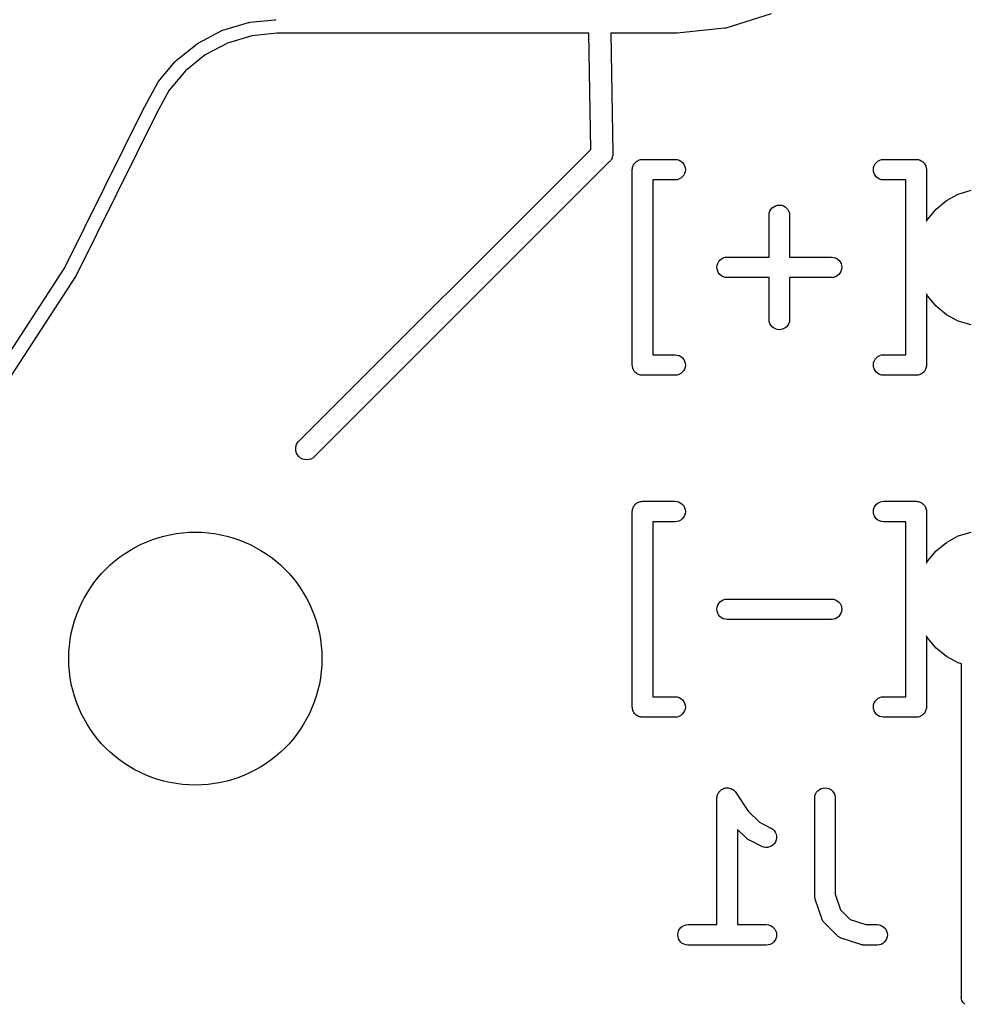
# Model space of a CAD drawing. Extents: x 4.93 to 6.76, y -5.59 to -2.93.
# Tile 11 of 29: x 6.12 to 6.39, y -4.76 to -4.48. Entities that reach past the tile are written whole.
import ezdxf

# ---------------------------------------------------------------- set-up
doc = ezdxf.new("R2010")
doc.units = 0
doc.header["$MEASUREMENT"] = 0
doc.layers.add('BLACK', color=7, linetype='CONTINUOUS')

msp = doc.modelspace()

# ---------------------------------------------------------------- linework, layer by layer
at = {"layer": 'BLACK', "linetype": 'CONTINUOUS'}
for p, q in [((6.33624, -4.47711), (6.32318, -4.48116)), ((6.17852, -4.48175), (6.18588, -4.47956)), ((6.18588, -4.47956), (6.18591, -4.47955)), ((6.18588, -4.47956), (6.18588, -4.47956)), ((6.18588, -4.47956), (6.18588, -4.47956)), ((6.18588, -4.47956), (6.18588, -4.47956)), ((6.18591, -4.47955), (6.18608, -4.47952)), ((6.18608, -4.47952), (6.18626, -4.47948)), ((6.18626, -4.47948), (6.19348, -4.47879)), ((6.19348, -4.47879), (6.19355, -4.47877)), ((6.19355, -4.47877), (6.19384, -4.47874)), ((6.3228, -4.48124), (6.3092, -4.48266)), ((6.32298, -4.4812), (6.3228, -4.48124)), ((6.32315, -4.48117), (6.32298, -4.4812)), ((6.32318, -4.48116), (6.32315, -4.48117)), ((6.32318, -4.48116), (6.32318, -4.48116)), ((6.17137, -4.48547), (6.17817, -4.48189)), ((6.17817, -4.48189), (6.17819, -4.48188)), ((6.17817, -4.48189), (6.17817, -4.48189)), ((6.17817, -4.48189), (6.17817, -4.48189)), ((6.17819, -4.48188), (6.17836, -4.48181)), ((6.17836, -4.48181), (6.17852, -4.48175)), ((6.18682, -4.48338), (6.17983, -4.48547)), ((6.19414, -4.48268), (6.18682, -4.48338)), ((6.19417, -4.48268), (6.19414, -4.48268)), ((6.28376, -4.48268), (6.19417, -4.48268)), ((6.28434, -4.51611), (6.28376, -4.48268)), ((6.3086, -4.48268), (6.29006, -4.48268)), ((6.29006, -4.48268), (6.29066, -4.51721)), ((6.309, -4.48268), (6.3086, -4.48268)), ((6.3086, -4.48268), (6.3086, -4.48268)), ((6.30909, -4.48267), (6.309, -4.48268)), ((6.30917, -4.48267), (6.30909, -4.48267)), ((6.3092, -4.48266), (6.30917, -4.48267)), ((6.16508, -4.49051), (6.17105, -4.48568)), ((6.17105, -4.48568), (6.17107, -4.48567)), ((6.17107, -4.48567), (6.17122, -4.48557)), ((6.17122, -4.48557), (6.17137, -4.48547)), ((6.17983, -4.48547), (6.17338, -4.48886)), ((6.17338, -4.48886), (6.1677, -4.49345)), ((6.15988, -4.49668), (6.1648, -4.49078)), ((6.1648, -4.49078), (6.16482, -4.49076)), ((6.1648, -4.49078), (6.1648, -4.49078)), ((6.1648, -4.49078), (6.1648, -4.49078)), ((6.16482, -4.49076), (6.16495, -4.49064)), ((6.16495, -4.49064), (6.16508, -4.49051)), ((6.1677, -4.49345), (6.16303, -4.49906)), ((6.15599, -4.50374), (6.15967, -4.497)), ((6.15967, -4.497), (6.15968, -4.49698)), ((6.15967, -4.497), (6.15967, -4.497)), ((6.15967, -4.497), (6.15967, -4.497)), ((6.15968, -4.49698), (6.15978, -4.49683)), ((6.15978, -4.49683), (6.15988, -4.49668)), ((6.16303, -4.49906), (6.15946, -4.50559)), ((6.13291, -4.55032), (6.15595, -4.50381)), ((6.15595, -4.50381), (6.15598, -4.50376)), ((6.15598, -4.50376), (6.15599, -4.50374)), ((6.15946, -4.50559), (6.13638, -4.55217)), ((6.20027, -4.60019), (6.28434, -4.51611)), ((6.29062, -4.51801), (6.29053, -4.51828)), ((6.29063, -4.51796), (6.29062, -4.51799)), ((6.29062, -4.51799), (6.29062, -4.51801)), ((6.29065, -4.51768), (6.29063, -4.51796)), ((6.29068, -4.5174), (6.29065, -4.51768)), ((6.29066, -4.51721), (6.29068, -4.5174)), ((6.28965, -4.51971), (6.20472, -4.60464)), ((6.28979, -4.51959), (6.28965, -4.51971)), ((6.28996, -4.51937), (6.28979, -4.51959)), ((6.29014, -4.51915), (6.28996, -4.51937)), ((6.29016, -4.51913), (6.29014, -4.51915)), ((6.29017, -4.51911), (6.29016, -4.51913)), ((6.2903, -4.51886), (6.29017, -4.51911)), ((6.29044, -4.51861), (6.2903, -4.51886)), ((6.29046, -4.51856), (6.29044, -4.51858)), ((6.29044, -4.51858), (6.29044, -4.51861)), ((6.29053, -4.51828), (6.29046, -4.51856)), ((6.29632, -4.52132), (6.29641, -4.52106)), ((6.29641, -4.52106), (6.29649, -4.52079)), ((6.29649, -4.52079), (6.2965, -4.52078)), ((6.2965, -4.52077), (6.29663, -4.52053)), ((6.2965, -4.52078), (6.2965, -4.52077)), ((6.29663, -4.52053), (6.29676, -4.52028)), ((6.29676, -4.52028), (6.29677, -4.52028)), ((6.29677, -4.52028), (6.29678, -4.52027)), ((6.29678, -4.52027), (6.29696, -4.52005)), ((6.29696, -4.52005), (6.29713, -4.51984)), ((6.29713, -4.51984), (6.29714, -4.51983)), ((6.29714, -4.51983), (6.29715, -4.51983)), ((6.29715, -4.51983), (6.29736, -4.51965)), ((6.29736, -4.51965), (6.29758, -4.51948)), ((6.29758, -4.51948), (6.29759, -4.51947)), ((6.29759, -4.51947), (6.2976, -4.51946)), ((6.2976, -4.51946), (6.29784, -4.51934)), ((6.29784, -4.51934), (6.29809, -4.5192)), ((6.29809, -4.5192), (6.2981, -4.5192)), ((6.2981, -4.5192), (6.29811, -4.5192)), ((6.29811, -4.5192), (6.29837, -4.51912)), ((6.29837, -4.51912), (6.29864, -4.51904)), ((6.29864, -4.51904), (6.29865, -4.51904)), ((6.29865, -4.51904), (6.29866, -4.51903)), ((6.29866, -4.51903), (6.29894, -4.51901)), ((6.29894, -4.51901), (6.29921, -4.51898)), ((6.29921, -4.51898), (6.30859, -4.51898)), ((6.30859, -4.51898), (6.30863, -4.51898)), ((6.30863, -4.51898), (6.3092, -4.51905)), ((6.3092, -4.51905), (6.30975, -4.51922)), ((6.30975, -4.51922), (6.31025, -4.5195)), ((6.31025, -4.5195), (6.3107, -4.51987)), ((6.3107, -4.51987), (6.31106, -4.52032)), ((6.31106, -4.52032), (6.31132, -4.52083)), ((6.31132, -4.52083), (6.31149, -4.52138)), ((6.36569, -4.52134), (6.36586, -4.52079)), ((6.36586, -4.52079), (6.36613, -4.52028)), ((6.36613, -4.52028), (6.3665, -4.51984)), ((6.3665, -4.51984), (6.36694, -4.51948)), ((6.36694, -4.51948), (6.36745, -4.5192)), ((6.36745, -4.5192), (6.36801, -4.51904)), ((6.36801, -4.51904), (6.36858, -4.51898)), ((6.36858, -4.51898), (6.37795, -4.51898)), ((6.37795, -4.51898), (6.37797, -4.51898)), ((6.37797, -4.51898), (6.37797, -4.51898)), ((6.37797, -4.51898), (6.37797, -4.51898)), ((6.37797, -4.51898), (6.37799, -4.51898)), ((6.37799, -4.51898), (6.37827, -4.51901)), ((6.37827, -4.51901), (6.37855, -4.51904)), ((6.37855, -4.51904), (6.37856, -4.51905)), ((6.37856, -4.51905), (6.37857, -4.51905)), ((6.37857, -4.51905), (6.37883, -4.51913)), ((6.37883, -4.51913), (6.3791, -4.51921)), ((6.3791, -4.51921), (6.37911, -4.51922)), ((6.37911, -4.51922), (6.37912, -4.51922)), ((6.37912, -4.51922), (6.37936, -4.51936)), ((6.37936, -4.51936), (6.3796, -4.51949)), ((6.3796, -4.51949), (6.37961, -4.51949)), ((6.37961, -4.51949), (6.37962, -4.5195)), ((6.37962, -4.5195), (6.37983, -4.51968)), ((6.37983, -4.51968), (6.38005, -4.51985)), ((6.38005, -4.51985), (6.38005, -4.51986)), ((6.38005, -4.51986), (6.38006, -4.51987)), ((6.38006, -4.51987), (6.38024, -4.52008)), ((6.38024, -4.52008), (6.38041, -4.5203)), ((6.38041, -4.5203), (6.38042, -4.52031)), ((6.38042, -4.52031), (6.38042, -4.52032)), ((6.38042, -4.52032), (6.38055, -4.52056)), ((6.38055, -4.52056), (6.38068, -4.52081)), ((6.38068, -4.52081), (6.38069, -4.52082)), ((6.38069, -4.52082), (6.38069, -4.52083)), ((6.38069, -4.52083), (6.38077, -4.5211)), ((6.38077, -4.5211), (6.38085, -4.52136)), ((6.29626, -4.52189), (6.29629, -4.52162)), ((6.29626, -4.52191), (6.29626, -4.52189)), ((6.29626, -4.52193), (6.29626, -4.52191)), ((6.29626, -4.52191), (6.29626, -4.52191)), ((6.29626, -4.52191), (6.29626, -4.52191)), ((6.29626, -4.57818), (6.29626, -4.52193)), ((6.29629, -4.52162), (6.29632, -4.52134)), ((6.29632, -4.52133), (6.29632, -4.52132)), ((6.29632, -4.52134), (6.29632, -4.52133)), ((6.31103, -4.52359), (6.31067, -4.52403)), ((6.31131, -4.52308), (6.31103, -4.52359)), ((6.31148, -4.52253), (6.31131, -4.52308)), ((6.31154, -4.52196), (6.31148, -4.52253)), ((6.31149, -4.52138), (6.31154, -4.52196)), ((6.36563, -4.52191), (6.36569, -4.52134)), ((6.36568, -4.52249), (6.36563, -4.52191)), ((6.36584, -4.52304), (6.36568, -4.52249)), ((6.36611, -4.52355), (6.36584, -4.52304)), ((6.36647, -4.524), (6.36611, -4.52355)), ((6.38085, -4.52136), (6.38085, -4.52137)), ((6.38085, -4.52137), (6.38085, -4.52138)), ((6.38085, -4.52138), (6.38088, -4.52166)), ((6.38088, -4.52166), (6.38091, -4.52193)), ((6.38091, -4.52193), (6.38091, -4.53679)), ((6.30859, -4.52489), (6.30217, -4.52489)), ((6.30217, -4.52489), (6.30217, -4.57522)), ((6.30916, -4.52483), (6.30859, -4.52489)), ((6.30971, -4.52466), (6.30916, -4.52483)), ((6.31022, -4.52439), (6.30971, -4.52466)), ((6.31067, -4.52403), (6.31022, -4.52439)), ((6.36691, -4.52437), (6.36647, -4.524)), ((6.36742, -4.52465), (6.36691, -4.52437)), ((6.36796, -4.52482), (6.36742, -4.52465)), ((6.36854, -4.52489), (6.36796, -4.52482)), ((6.36858, -4.52489), (6.36854, -4.52489)), ((6.375, -4.52489), (6.36858, -4.52489)), ((6.375, -4.57522), (6.375, -4.52489)), ((6.38665, -4.5308), (6.39007, -4.52897)), ((6.39007, -4.52897), (6.39378, -4.52784)), ((6.33697, -4.53259), (6.33748, -4.53232)), ((6.33748, -4.53232), (6.33803, -4.53216)), ((6.33803, -4.53216), (6.3386, -4.53211)), ((6.3386, -4.53211), (6.33918, -4.53217)), ((6.33918, -4.53217), (6.33973, -4.53234)), ((6.33973, -4.53234), (6.34023, -4.53261)), ((6.38365, -4.53326), (6.38665, -4.5308)), ((6.33563, -4.53502), (6.33569, -4.53444)), ((6.33563, -4.53506), (6.33563, -4.53502)), ((6.33563, -4.5471), (6.33563, -4.53506)), ((6.33569, -4.53444), (6.33587, -4.53389)), ((6.33587, -4.53389), (6.33615, -4.53339)), ((6.33615, -4.53339), (6.33652, -4.53295)), ((6.33652, -4.53295), (6.33697, -4.53259)), ((6.34023, -4.53261), (6.34068, -4.53298)), ((6.34068, -4.53298), (6.34104, -4.53342)), ((6.34104, -4.53342), (6.34131, -4.53393)), ((6.34131, -4.53393), (6.34148, -4.53448)), ((6.34148, -4.53448), (6.34154, -4.53506)), ((6.34154, -4.53506), (6.34154, -4.5471)), ((6.38119, -4.53625), (6.38365, -4.53326)), ((6.38091, -4.53679), (6.38119, -4.53625)), ((6.32069, -4.54946), (6.32086, -4.54891)), ((6.32086, -4.54891), (6.32114, -4.54841)), ((6.32114, -4.54841), (6.3215, -4.54796)), ((6.3215, -4.54796), (6.32195, -4.5476)), ((6.32195, -4.5476), (6.32246, -4.54733)), ((6.32246, -4.54733), (6.32301, -4.54716)), ((6.32301, -4.54716), (6.32358, -4.5471)), ((6.32358, -4.5471), (6.33563, -4.5471)), ((6.34154, -4.5471), (6.35358, -4.5471)), ((6.35358, -4.5471), (6.35362, -4.5471)), ((6.35362, -4.5471), (6.35419, -4.54717)), ((6.35419, -4.54717), (6.35474, -4.54734)), ((6.35474, -4.54734), (6.35525, -4.54762)), ((6.35525, -4.54762), (6.35569, -4.54799)), ((6.35569, -4.54799), (6.35605, -4.54844)), ((6.35605, -4.54844), (6.35632, -4.54895)), ((6.35632, -4.54895), (6.35648, -4.5495)), ((6.10466, -4.59372), (6.13291, -4.55032)), ((6.13638, -4.55217), (6.13629, -4.55234)), ((6.32063, -4.55004), (6.32069, -4.54946)), ((6.32068, -4.55061), (6.32063, -4.55004)), ((6.32085, -4.55116), (6.32068, -4.55061)), ((6.32111, -4.55167), (6.32085, -4.55116)), ((6.32147, -4.55212), (6.32111, -4.55167)), ((6.32192, -4.55249), (6.32147, -4.55212)), ((6.35566, -4.55215), (6.35521, -4.55252)), ((6.35603, -4.55171), (6.35566, -4.55215)), ((6.3563, -4.5512), (6.35603, -4.55171)), ((6.35647, -4.55065), (6.3563, -4.5512)), ((6.35653, -4.55008), (6.35647, -4.55065)), ((6.35648, -4.5495), (6.35653, -4.55008)), ((6.13627, -4.55237), (6.10789, -4.59597)), ((6.13628, -4.55236), (6.13627, -4.55237)), ((6.13629, -4.55234), (6.13628, -4.55236)), ((6.32242, -4.55277), (6.32192, -4.55249)), ((6.32297, -4.55294), (6.32242, -4.55277)), ((6.32354, -4.55301), (6.32297, -4.55294)), ((6.32358, -4.55301), (6.32354, -4.55301)), ((6.33563, -4.55301), (6.32358, -4.55301)), ((6.33563, -4.56505), (6.33563, -4.55301)), ((6.35358, -4.55301), (6.34154, -4.55301)), ((6.34154, -4.55301), (6.34154, -4.56505)), ((6.35415, -4.55295), (6.35358, -4.55301)), ((6.35471, -4.55279), (6.35415, -4.55295)), ((6.35521, -4.55252), (6.35471, -4.55279)), ((6.38119, -4.55823), (6.38091, -4.5577)), ((6.38091, -4.5577), (6.38091, -4.57818)), ((6.38365, -4.56123), (6.38119, -4.55823)), ((6.38665, -4.56369), (6.38365, -4.56123)), ((6.33569, -4.56563), (6.33563, -4.56505)), ((6.33585, -4.56618), (6.33569, -4.56563)), ((6.33612, -4.56669), (6.33585, -4.56618)), ((6.3413, -4.56622), (6.34102, -4.56672)), ((6.34147, -4.56567), (6.3413, -4.56622)), ((6.34154, -4.5651), (6.34147, -4.56567)), ((6.34154, -4.56505), (6.34154, -4.5651)), ((6.39007, -4.56552), (6.38665, -4.56369)), ((6.39378, -4.56664), (6.39007, -4.56552)), ((6.33649, -4.56713), (6.33612, -4.56669)), ((6.33693, -4.5675), (6.33649, -4.56713)), ((6.33744, -4.56778), (6.33693, -4.5675)), ((6.33799, -4.56795), (6.33744, -4.56778)), ((6.33856, -4.56801), (6.33799, -4.56795)), ((6.33914, -4.56795), (6.33856, -4.56801)), ((6.33969, -4.56779), (6.33914, -4.56795)), ((6.3402, -4.56753), (6.33969, -4.56779)), ((6.34065, -4.56716), (6.3402, -4.56753)), ((6.34102, -4.56672), (6.34065, -4.56716)), ((6.30217, -4.57522), (6.30859, -4.57522)), ((6.30859, -4.57522), (6.30863, -4.57523)), ((6.30863, -4.57523), (6.3092, -4.57529)), ((6.3092, -4.57529), (6.30975, -4.57546)), ((6.30975, -4.57546), (6.31025, -4.57574)), ((6.31025, -4.57574), (6.3107, -4.57611)), ((6.3107, -4.57611), (6.31106, -4.57656)), ((6.31106, -4.57656), (6.31132, -4.57707)), ((6.31132, -4.57707), (6.31149, -4.57762)), ((6.31149, -4.57762), (6.31154, -4.5782)), ((6.36563, -4.57816), (6.36569, -4.57758)), ((6.36569, -4.57758), (6.36586, -4.57703)), ((6.36586, -4.57703), (6.36613, -4.57653)), ((6.36613, -4.57653), (6.3665, -4.57608)), ((6.3665, -4.57608), (6.36694, -4.57572)), ((6.36694, -4.57572), (6.36745, -4.57545)), ((6.36745, -4.57545), (6.36801, -4.57528)), ((6.36801, -4.57528), (6.36858, -4.57522)), ((6.36858, -4.57522), (6.375, -4.57522)), ((6.29629, -4.57845), (6.29626, -4.57818)), ((6.29631, -4.57873), (6.29629, -4.57845)), ((6.29632, -4.57874), (6.29631, -4.57873)), ((6.29632, -4.57875), (6.29632, -4.57874)), ((6.2964, -4.57902), (6.29632, -4.57875)), ((6.29647, -4.57928), (6.2964, -4.57902)), ((6.29648, -4.57929), (6.29647, -4.57928)), ((6.29648, -4.5793), (6.29648, -4.57929)), ((6.29661, -4.57955), (6.29648, -4.5793)), ((6.29674, -4.57979), (6.29661, -4.57955)), ((6.29675, -4.5798), (6.29674, -4.57979)), ((6.29675, -4.57981), (6.29675, -4.5798)), ((6.29693, -4.58003), (6.29675, -4.57981)), ((6.2971, -4.58024), (6.29693, -4.58003)), ((6.29711, -4.58025), (6.2971, -4.58024)), ((6.29712, -4.58026), (6.29711, -4.58025)), ((6.29733, -4.58043), (6.29712, -4.58026)), ((6.29754, -4.58061), (6.29733, -4.58043)), ((6.29755, -4.58062), (6.29754, -4.58061)), ((6.29756, -4.58063), (6.29755, -4.58062)), ((6.2978, -4.58076), (6.29756, -4.58063)), ((6.31067, -4.58027), (6.31022, -4.58064)), ((6.31103, -4.57983), (6.31067, -4.58027)), ((6.31131, -4.57932), (6.31103, -4.57983)), ((6.31148, -4.57877), (6.31131, -4.57932)), ((6.31154, -4.5782), (6.31148, -4.57877)), ((6.36568, -4.57873), (6.36563, -4.57816)), ((6.36584, -4.57928), (6.36568, -4.57873)), ((6.36611, -4.57979), (6.36584, -4.57928)), ((6.36647, -4.58024), (6.36611, -4.57979)), ((6.36691, -4.58061), (6.36647, -4.58024)), ((6.36742, -4.58089), (6.36691, -4.58061)), ((6.3798, -4.58046), (6.37959, -4.58064)), ((6.38002, -4.58029), (6.3798, -4.58046)), ((6.38003, -4.58028), (6.38002, -4.58029)), ((6.38021, -4.58006), (6.38003, -4.58027)), ((6.38003, -4.58027), (6.38003, -4.58028)), ((6.38039, -4.57985), (6.38021, -4.58006)), ((6.3804, -4.57983), (6.38039, -4.57984)), ((6.38039, -4.57984), (6.38039, -4.57985)), ((6.38053, -4.57959), (6.3804, -4.57983)), ((6.38067, -4.57934), (6.38053, -4.57959)), ((6.38076, -4.57906), (6.38067, -4.57932)), ((6.38067, -4.57932), (6.38067, -4.57933)), ((6.38067, -4.57933), (6.38067, -4.57934)), ((6.38084, -4.57879), (6.38076, -4.57906)), ((6.38085, -4.57877), (6.38084, -4.57878)), ((6.38084, -4.57878), (6.38084, -4.57879)), ((6.38087, -4.57849), (6.38085, -4.57877)), ((6.38091, -4.57822), (6.38087, -4.57849)), ((6.38091, -4.57818), (6.38091, -4.5782)), ((6.38091, -4.5782), (6.38091, -4.5782)), ((6.38091, -4.5782), (6.38091, -4.5782)), ((6.38091, -4.5782), (6.38091, -4.57822)), ((6.29805, -4.58089), (6.2978, -4.58076)), ((6.29806, -4.58089), (6.29805, -4.58089)), ((6.29807, -4.5809), (6.29806, -4.58089)), ((6.29834, -4.58098), (6.29807, -4.5809)), ((6.2986, -4.58107), (6.29834, -4.58098)), ((6.29861, -4.58107), (6.2986, -4.58107)), ((6.29862, -4.58107), (6.29861, -4.58107)), ((6.29889, -4.5811), (6.29862, -4.58107)), ((6.29917, -4.58113), (6.29889, -4.5811)), ((6.29919, -4.58113), (6.29917, -4.58113)), ((6.29921, -4.58113), (6.29919, -4.58113)), ((6.29919, -4.58113), (6.29919, -4.58113)), ((6.29919, -4.58113), (6.29919, -4.58113)), ((6.30859, -4.58113), (6.29921, -4.58113)), ((6.30916, -4.58107), (6.30859, -4.58113)), ((6.30971, -4.58091), (6.30916, -4.58107)), ((6.31022, -4.58064), (6.30971, -4.58091)), ((6.36796, -4.58107), (6.36742, -4.58089)), ((6.36854, -4.58113), (6.36796, -4.58107)), ((6.36858, -4.58113), (6.36854, -4.58113)), ((6.37795, -4.58113), (6.36858, -4.58113)), ((6.37823, -4.5811), (6.37795, -4.58113)), ((6.37851, -4.58108), (6.37823, -4.5811)), ((6.37852, -4.58108), (6.37851, -4.58108)), ((6.37853, -4.58107), (6.37852, -4.58108)), ((6.37879, -4.58099), (6.37853, -4.58107)), ((6.37906, -4.58092), (6.37879, -4.58099)), ((6.37907, -4.58091), (6.37906, -4.58092)), ((6.37908, -4.58091), (6.37907, -4.58091)), ((6.37932, -4.58078), (6.37908, -4.58091)), ((6.37957, -4.58065), (6.37932, -4.58078)), ((6.37958, -4.58064), (6.37957, -4.58065)), ((6.37959, -4.58064), (6.37958, -4.58064)), ((6.19997, -4.60055), (6.20027, -4.60019)), ((6.19944, -4.6023), (6.1995, -4.60169)), ((6.1995, -4.60292), (6.19944, -4.6023)), ((6.1995, -4.60169), (6.19968, -4.60109)), ((6.19968, -4.60352), (6.1995, -4.60292)), ((6.19968, -4.60109), (6.19997, -4.60055)), ((6.19997, -4.60406), (6.19968, -4.60352)), ((6.20037, -4.60454), (6.19997, -4.60406)), ((6.20085, -4.60494), (6.20037, -4.60454)), ((6.20139, -4.60523), (6.20085, -4.60494)), ((6.20199, -4.60541), (6.20139, -4.60523)), ((6.2026, -4.60547), (6.20199, -4.60541)), ((6.20322, -4.60541), (6.2026, -4.60547)), ((6.20381, -4.60523), (6.20322, -4.60541)), ((6.20436, -4.60494), (6.20381, -4.60523)), ((6.20472, -4.60464), (6.20436, -4.60494)), ((6.29837, -4.61754), (6.29864, -4.61746)), ((6.29864, -4.61746), (6.29865, -4.61746)), ((6.29865, -4.61746), (6.29866, -4.61746)), ((6.29866, -4.61746), (6.29894, -4.61743)), ((6.29894, -4.61743), (6.29921, -4.61741)), ((6.29921, -4.61741), (6.30859, -4.61741)), ((6.30859, -4.61741), (6.30863, -4.61741)), ((6.30863, -4.61741), (6.3092, -4.61747)), ((6.3092, -4.61747), (6.30975, -4.61765)), ((6.36745, -4.61763), (6.36801, -4.61746)), ((6.36801, -4.61746), (6.36858, -4.61741)), ((6.36858, -4.61741), (6.37795, -4.61741)), ((6.37795, -4.61741), (6.37797, -4.61741)), ((6.37797, -4.61741), (6.37797, -4.61741)), ((6.37797, -4.61741), (6.37797, -4.61741)), ((6.37797, -4.61741), (6.37799, -4.61741)), ((6.37799, -4.61741), (6.37827, -4.61744)), ((6.37827, -4.61744), (6.37855, -4.61747)), ((6.37855, -4.61747), (6.37856, -4.61747)), ((6.37856, -4.61747), (6.37857, -4.61747)), ((6.37857, -4.61747), (6.37883, -4.61756)), ((6.29626, -4.62032), (6.29629, -4.62004)), ((6.29629, -4.62004), (6.29632, -4.61977)), ((6.29632, -4.61975), (6.29641, -4.61948)), ((6.29632, -4.61976), (6.29632, -4.61975)), ((6.29632, -4.61977), (6.29632, -4.61976)), ((6.29641, -4.61948), (6.29649, -4.61922)), ((6.29649, -4.61922), (6.2965, -4.61921)), ((6.2965, -4.6192), (6.29663, -4.61895)), ((6.2965, -4.61921), (6.2965, -4.6192)), ((6.29663, -4.61895), (6.29676, -4.61871)), ((6.29676, -4.61871), (6.29677, -4.6187)), ((6.29677, -4.6187), (6.29678, -4.61869)), ((6.29678, -4.61869), (6.29696, -4.61848)), ((6.29696, -4.61848), (6.29713, -4.61826)), ((6.29713, -4.61826), (6.29714, -4.61826)), ((6.29714, -4.61826), (6.29715, -4.61825)), ((6.29715, -4.61825), (6.29736, -4.61808)), ((6.29736, -4.61808), (6.29758, -4.6179)), ((6.29758, -4.6179), (6.29759, -4.6179)), ((6.29759, -4.6179), (6.2976, -4.61789)), ((6.2976, -4.61789), (6.29784, -4.61776)), ((6.29784, -4.61776), (6.29809, -4.61763)), ((6.29809, -4.61763), (6.2981, -4.61763)), ((6.2981, -4.61763), (6.29811, -4.61762)), ((6.29811, -4.61762), (6.29837, -4.61754)), ((6.30975, -4.61765), (6.31025, -4.61792)), ((6.31025, -4.61792), (6.3107, -4.61829)), ((6.3107, -4.61829), (6.31106, -4.61874)), ((6.31106, -4.61874), (6.31132, -4.61925)), ((6.31132, -4.61925), (6.31149, -4.61981)), ((6.31149, -4.61981), (6.31154, -4.62038)), ((6.36563, -4.62034), (6.36569, -4.61977)), ((6.36569, -4.61977), (6.36586, -4.61922)), ((6.36586, -4.61922), (6.36613, -4.61871)), ((6.36613, -4.61871), (6.3665, -4.61826)), ((6.3665, -4.61826), (6.36694, -4.6179)), ((6.36694, -4.6179), (6.36745, -4.61763)), ((6.37883, -4.61756), (6.3791, -4.61764)), ((6.3791, -4.61764), (6.37911, -4.61764)), ((6.37911, -4.61764), (6.37912, -4.61765)), ((6.37912, -4.61765), (6.37936, -4.61778)), ((6.37936, -4.61778), (6.3796, -4.61791)), ((6.3796, -4.61791), (6.37961, -4.61792)), ((6.37961, -4.61792), (6.37962, -4.61792)), ((6.37962, -4.61792), (6.37983, -4.6181)), ((6.37983, -4.6181), (6.38005, -4.61828)), ((6.38005, -4.61828), (6.38005, -4.61829)), ((6.38005, -4.61829), (6.38006, -4.61829)), ((6.38006, -4.61829), (6.38024, -4.61851)), ((6.38024, -4.61851), (6.38041, -4.61873)), ((6.38041, -4.61873), (6.38042, -4.61874)), ((6.38042, -4.61874), (6.38042, -4.61874)), ((6.38042, -4.61874), (6.38055, -4.61899)), ((6.38055, -4.61899), (6.38068, -4.61923)), ((6.38068, -4.61923), (6.38069, -4.61924)), ((6.38069, -4.61924), (6.38069, -4.61925)), ((6.38069, -4.61925), (6.38077, -4.61952)), ((6.38077, -4.61952), (6.38085, -4.61979)), ((6.38085, -4.61979), (6.38085, -4.6198)), ((6.38085, -4.6198), (6.38085, -4.61981)), ((6.38085, -4.61981), (6.38088, -4.62008)), ((6.38088, -4.62008), (6.38091, -4.62036)), ((6.29626, -4.62034), (6.29626, -4.62032)), ((6.29626, -4.62036), (6.29626, -4.62034)), ((6.29626, -4.62034), (6.29626, -4.62034)), ((6.29626, -4.62034), (6.29626, -4.62034)), ((6.29626, -4.6766), (6.29626, -4.62036)), ((6.30971, -4.62309), (6.30916, -4.62326)), ((6.31022, -4.62282), (6.30971, -4.62309)), ((6.31067, -4.62246), (6.31022, -4.62282)), ((6.31103, -4.62201), (6.31067, -4.62246)), ((6.31131, -4.6215), (6.31103, -4.62201)), ((6.31148, -4.62095), (6.31131, -4.6215)), ((6.31154, -4.62038), (6.31148, -4.62095)), ((6.36568, -4.62091), (6.36563, -4.62034)), ((6.36584, -4.62147), (6.36568, -4.62091)), ((6.36611, -4.62198), (6.36584, -4.62147)), ((6.36647, -4.62243), (6.36611, -4.62198)), ((6.36691, -4.6228), (6.36647, -4.62243)), ((6.36742, -4.62307), (6.36691, -4.6228)), ((6.36796, -4.62325), (6.36742, -4.62307)), ((6.38091, -4.62036), (6.38091, -4.63521)), ((6.30859, -4.62331), (6.30217, -4.62331)), ((6.30217, -4.62331), (6.30217, -4.67365)), ((6.30916, -4.62326), (6.30859, -4.62331)), ((6.36854, -4.62331), (6.36796, -4.62325)), ((6.36858, -4.62331), (6.36854, -4.62331)), ((6.375, -4.62331), (6.36858, -4.62331)), ((6.375, -4.67365), (6.375, -4.62331)), ((6.38665, -4.62922), (6.39007, -4.62739)), ((6.39007, -4.62739), (6.39378, -4.62627)), ((6.38365, -4.63168), (6.38665, -4.62922)), ((6.38119, -4.63468), (6.38365, -4.63168)), ((6.38091, -4.63521), (6.38119, -4.63468)), ((6.32195, -4.64602), (6.32246, -4.64575)), ((6.32246, -4.64575), (6.32301, -4.64558)), ((6.32301, -4.64558), (6.32358, -4.64553)), ((6.32358, -4.64553), (6.35358, -4.64553)), ((6.35358, -4.64553), (6.35362, -4.64553)), ((6.35362, -4.64553), (6.35419, -4.64559)), ((6.35419, -4.64559), (6.35474, -4.64577)), ((6.35474, -4.64577), (6.35525, -4.64605)), ((6.32063, -4.64846), (6.32069, -4.64789)), ((6.32068, -4.64903), (6.32063, -4.64846)), ((6.32069, -4.64789), (6.32086, -4.64734)), ((6.32086, -4.64734), (6.32114, -4.64683)), ((6.32114, -4.64683), (6.3215, -4.64639)), ((6.3215, -4.64639), (6.32195, -4.64602)), ((6.35525, -4.64605), (6.35569, -4.64642)), ((6.35569, -4.64642), (6.35605, -4.64686)), ((6.35605, -4.64686), (6.35632, -4.64738)), ((6.35632, -4.64738), (6.35648, -4.64793)), ((6.35653, -4.6485), (6.35647, -4.64908)), ((6.35648, -4.64793), (6.35653, -4.6485)), ((6.32085, -4.64959), (6.32068, -4.64903)), ((6.32111, -4.6501), (6.32085, -4.64959)), ((6.32147, -4.65055), (6.32111, -4.6501)), ((6.32192, -4.65092), (6.32147, -4.65055)), ((6.32242, -4.6512), (6.32192, -4.65092)), ((6.32297, -4.65137), (6.32242, -4.6512)), ((6.32354, -4.65143), (6.32297, -4.65137)), ((6.32358, -4.65143), (6.32354, -4.65143)), ((6.35358, -4.65143), (6.32358, -4.65143)), ((6.35415, -4.65138), (6.35358, -4.65143)), ((6.35471, -4.65121), (6.35415, -4.65138)), ((6.35521, -4.65094), (6.35471, -4.65121)), ((6.35566, -4.65058), (6.35521, -4.65094)), ((6.35603, -4.65013), (6.35566, -4.65058)), ((6.3563, -4.64963), (6.35603, -4.65013)), ((6.35647, -4.64908), (6.3563, -4.64963)), ((6.38119, -4.65666), (6.38091, -4.65612)), ((6.38091, -4.65612), (6.38091, -4.6766)), ((6.38365, -4.65966), (6.38119, -4.65666)), ((6.38665, -4.66212), (6.38365, -4.65966)), ((6.39007, -4.66394), (6.38665, -4.66212)), ((6.39094, -4.66421), (6.39007, -4.66394)), ((6.39094, -4.76012), (6.39094, -4.66421)), ((6.30217, -4.67365), (6.30859, -4.67365)), ((6.30859, -4.67365), (6.30863, -4.67365)), ((6.30863, -4.67365), (6.3092, -4.67371)), ((6.3092, -4.67371), (6.30975, -4.67389)), ((6.30975, -4.67389), (6.31025, -4.67417)), ((6.31025, -4.67417), (6.3107, -4.67454)), ((6.3665, -4.67451), (6.36694, -4.67414)), ((6.36694, -4.67414), (6.36745, -4.67387)), ((6.36745, -4.67387), (6.36801, -4.67371)), ((6.36801, -4.67371), (6.36858, -4.67365)), ((6.36858, -4.67365), (6.375, -4.67365)), ((6.29629, -4.67688), (6.29626, -4.6766)), ((6.29631, -4.67716), (6.29629, -4.67688)), ((6.3107, -4.67454), (6.31106, -4.67499)), ((6.31106, -4.67499), (6.31132, -4.6755)), ((6.31132, -4.6755), (6.31149, -4.67605)), ((6.31154, -4.67662), (6.31148, -4.6772)), ((6.31149, -4.67605), (6.31154, -4.67662)), ((6.36563, -4.67658), (6.36569, -4.67601)), ((6.36568, -4.67716), (6.36563, -4.67658)), ((6.36569, -4.67601), (6.36586, -4.67546)), ((6.36586, -4.67546), (6.36613, -4.67495)), ((6.36613, -4.67495), (6.3665, -4.67451)), ((6.38087, -4.67692), (6.38085, -4.6772)), ((6.38091, -4.67664), (6.38087, -4.67692)), ((6.38091, -4.6766), (6.38091, -4.67662)), ((6.38091, -4.67662), (6.38091, -4.67662)), ((6.38091, -4.67662), (6.38091, -4.67662)), ((6.38091, -4.67662), (6.38091, -4.67664)), ((6.29632, -4.67717), (6.29631, -4.67716)), ((6.29632, -4.67718), (6.29632, -4.67717)), ((6.2964, -4.67744), (6.29632, -4.67718)), ((6.29647, -4.67771), (6.2964, -4.67744)), ((6.29648, -4.67772), (6.29647, -4.67771)), ((6.29648, -4.67773), (6.29648, -4.67772)), ((6.29661, -4.67797), (6.29648, -4.67773)), ((6.29674, -4.67822), (6.29661, -4.67797)), ((6.29675, -4.67823), (6.29674, -4.67822)), ((6.29675, -4.67824), (6.29675, -4.67823)), ((6.29693, -4.67845), (6.29675, -4.67824)), ((6.2971, -4.67867), (6.29693, -4.67845)), ((6.29711, -4.67868), (6.2971, -4.67867)), ((6.29712, -4.67868), (6.29711, -4.67868)), ((6.29733, -4.67886), (6.29712, -4.67868)), ((6.29754, -4.67904), (6.29733, -4.67886)), ((6.29755, -4.67904), (6.29754, -4.67904)), ((6.29756, -4.67905), (6.29755, -4.67904)), ((6.2978, -4.67918), (6.29756, -4.67905)), ((6.29805, -4.67932), (6.2978, -4.67918)), ((6.29806, -4.67932), (6.29805, -4.67932)), ((6.29807, -4.67932), (6.29806, -4.67932)), ((6.29834, -4.67941), (6.29807, -4.67932)), ((6.2986, -4.67949), (6.29834, -4.67941)), ((6.29861, -4.67949), (6.2986, -4.67949)), ((6.29862, -4.6795), (6.29861, -4.67949)), ((6.29889, -4.67952), (6.29862, -4.6795)), ((6.29917, -4.67956), (6.29889, -4.67952)), ((6.29919, -4.67956), (6.29917, -4.67956)), ((6.29921, -4.67956), (6.29919, -4.67956)), ((6.29919, -4.67956), (6.29919, -4.67956)), ((6.29919, -4.67956), (6.29919, -4.67956)), ((6.30859, -4.67956), (6.29921, -4.67956)), ((6.30916, -4.6795), (6.30859, -4.67956)), ((6.30971, -4.67933), (6.30916, -4.6795)), ((6.31022, -4.67906), (6.30971, -4.67933)), ((6.31067, -4.6787), (6.31022, -4.67906)), ((6.31103, -4.67825), (6.31067, -4.6787)), ((6.31131, -4.67775), (6.31103, -4.67825)), ((6.31148, -4.6772), (6.31131, -4.67775)), ((6.36584, -4.67771), (6.36568, -4.67716)), ((6.36611, -4.67822), (6.36584, -4.67771)), ((6.36647, -4.67867), (6.36611, -4.67822)), ((6.36691, -4.67904), (6.36647, -4.67867)), ((6.36742, -4.67932), (6.36691, -4.67904)), ((6.36796, -4.67949), (6.36742, -4.67932)), ((6.36854, -4.67956), (6.36796, -4.67949)), ((6.36858, -4.67956), (6.36854, -4.67956)), ((6.37795, -4.67956), (6.36858, -4.67956)), ((6.37823, -4.67953), (6.37795, -4.67956)), ((6.37851, -4.6795), (6.37823, -4.67953)), ((6.37852, -4.6795), (6.37851, -4.6795)), ((6.37853, -4.6795), (6.37852, -4.6795)), ((6.37879, -4.67942), (6.37853, -4.6795)), ((6.37906, -4.67934), (6.37879, -4.67942)), ((6.37907, -4.67934), (6.37906, -4.67934)), ((6.37908, -4.67933), (6.37907, -4.67934)), ((6.37932, -4.6792), (6.37908, -4.67933)), ((6.37957, -4.67907), (6.37932, -4.6792)), ((6.37958, -4.67907), (6.37957, -4.67907)), ((6.37959, -4.67906), (6.37958, -4.67907)), ((6.3798, -4.67889), (6.37959, -4.67906)), ((6.38002, -4.67871), (6.3798, -4.67889)), ((6.38003, -4.6787), (6.38002, -4.67871)), ((6.38021, -4.67848), (6.38003, -4.6787)), ((6.38003, -4.6787), (6.38003, -4.6787)), ((6.38039, -4.67827), (6.38021, -4.67848)), ((6.3804, -4.67825), (6.38039, -4.67826)), ((6.38039, -4.67826), (6.38039, -4.67827)), ((6.38053, -4.67801), (6.3804, -4.67825)), ((6.38067, -4.67777), (6.38053, -4.67801)), ((6.38076, -4.67748), (6.38067, -4.67775)), ((6.38067, -4.67775), (6.38067, -4.67776)), ((6.38067, -4.67776), (6.38067, -4.67777)), ((6.38084, -4.67722), (6.38076, -4.67748)), ((6.38085, -4.6772), (6.38084, -4.67721)), ((6.38084, -4.67721), (6.38084, -4.67722)), ((6.32066, -4.70252), (6.3207, -4.70224)), ((6.3207, -4.70224), (6.32079, -4.70195)), ((6.3207, -4.70224), (6.3207, -4.70224)), ((6.3207, -4.70224), (6.3207, -4.70224)), ((6.32079, -4.70195), (6.32087, -4.70169)), ((6.32087, -4.70169), (6.32102, -4.70142)), ((6.32087, -4.70169), (6.32087, -4.70169)), ((6.32087, -4.70169), (6.32087, -4.70169)), ((6.32102, -4.70142), (6.32115, -4.70119)), ((6.32115, -4.70118), (6.32133, -4.70096)), ((6.32115, -4.70119), (6.32115, -4.70118)), ((6.32115, -4.70118), (6.32115, -4.70118)), ((6.32133, -4.70096), (6.32152, -4.70074)), ((6.32152, -4.70074), (6.32174, -4.70056)), ((6.32152, -4.70074), (6.32152, -4.70074)), ((6.32152, -4.70074), (6.32152, -4.70074)), ((6.32174, -4.70056), (6.32196, -4.70038)), ((6.32196, -4.70038), (6.32197, -4.70038)), ((6.32197, -4.70038), (6.32222, -4.70025)), ((6.32197, -4.70038), (6.32197, -4.70038)), ((6.32222, -4.70025), (6.32247, -4.70011)), ((6.32247, -4.70011), (6.32248, -4.70011)), ((6.32248, -4.70011), (6.32275, -4.70003)), ((6.32248, -4.70011), (6.32248, -4.70011)), ((6.32275, -4.70003), (6.32303, -4.69995)), ((6.32303, -4.69995), (6.32331, -4.69992)), ((6.32303, -4.69995), (6.32303, -4.69995)), ((6.32303, -4.69995), (6.32303, -4.69995)), ((6.32331, -4.69992), (6.3236, -4.6999)), ((6.3236, -4.6999), (6.32361, -4.6999)), ((6.3236, -4.6999), (6.3236, -4.6999)), ((6.32361, -4.6999), (6.32388, -4.69993)), ((6.32388, -4.69993), (6.32417, -4.69996)), ((6.32417, -4.69996), (6.32418, -4.69996)), ((6.32418, -4.69996), (6.32418, -4.69996)), ((6.32418, -4.69996), (6.32446, -4.70004)), ((6.32446, -4.70004), (6.32472, -4.70013)), ((6.32472, -4.70013), (6.32473, -4.70013)), ((6.32473, -4.70013), (6.32473, -4.70013)), ((6.32473, -4.70013), (6.32499, -4.70027)), ((6.32499, -4.70027), (6.32523, -4.7004)), ((6.32523, -4.7004), (6.32523, -4.7004)), ((6.32523, -4.7004), (6.32524, -4.7004)), ((6.32524, -4.7004), (6.32545, -4.70058)), ((6.32545, -4.70058), (6.32568, -4.70077)), ((6.32568, -4.70077), (6.32568, -4.70077)), ((6.32568, -4.70077), (6.32568, -4.70077)), ((6.32568, -4.70077), (6.32586, -4.70099)), ((6.32586, -4.70099), (6.32604, -4.70121)), ((6.32604, -4.70121), (6.32963, -4.70659)), ((6.34875, -4.70281), (6.34882, -4.70224)), ((6.34882, -4.70224), (6.34899, -4.70169)), ((6.34899, -4.70169), (6.34927, -4.70118)), ((6.34927, -4.70118), (6.34964, -4.70074)), ((6.34964, -4.70074), (6.35009, -4.70038)), ((6.35009, -4.70038), (6.3506, -4.70011)), ((6.3506, -4.70011), (6.35115, -4.69995)), ((6.35115, -4.69995), (6.35173, -4.6999)), ((6.35173, -4.6999), (6.3523, -4.69996)), ((6.3523, -4.69996), (6.35285, -4.70013)), ((6.35285, -4.70013), (6.35336, -4.7004)), ((6.35336, -4.7004), (6.3538, -4.70077)), ((6.3538, -4.70077), (6.35417, -4.70122)), ((6.35417, -4.70122), (6.35444, -4.70172)), ((6.35444, -4.70172), (6.3546, -4.70228)), ((6.3546, -4.70228), (6.35466, -4.70285)), ((6.32063, -4.70281), (6.32066, -4.70252)), ((6.32063, -4.70285), (6.32063, -4.70281)), ((6.32063, -4.70281), (6.32063, -4.70281)), ((6.32063, -4.70281), (6.32063, -4.70281)), ((6.32063, -4.70281), (6.32063, -4.70281)), ((6.32063, -4.73927), (6.32063, -4.70285)), ((6.34875, -4.70285), (6.34875, -4.70281)), ((6.34875, -4.73097), (6.34875, -4.70285)), ((6.35466, -4.70285), (6.35466, -4.73049)), ((6.32963, -4.70659), (6.33283, -4.7098)), ((6.33283, -4.7098), (6.33615, -4.71146)), ((6.329, -4.71431), (6.32654, -4.71185)), ((6.32654, -4.71185), (6.32654, -4.73927)), ((6.33615, -4.71146), (6.33619, -4.71148)), ((6.33619, -4.71148), (6.33667, -4.71179)), ((6.33667, -4.71179), (6.33709, -4.71219)), ((6.33709, -4.71219), (6.33741, -4.71267)), ((6.33741, -4.71267), (6.33764, -4.71319)), ((6.33764, -4.71319), (6.33777, -4.71376)), ((6.33777, -4.71376), (6.33778, -4.71433)), ((6.32912, -4.71442), (6.329, -4.71431)), ((6.32924, -4.71453), (6.32912, -4.71442)), ((6.32935, -4.7146), (6.32924, -4.71453)), ((6.32944, -4.71468), (6.32935, -4.7146)), ((6.32959, -4.71476), (6.32944, -4.71468)), ((6.32973, -4.71485), (6.32959, -4.71476)), ((6.32976, -4.71486), (6.32973, -4.71485)), ((6.33351, -4.71674), (6.32976, -4.71486)), ((6.33628, -4.71667), (6.33576, -4.7169)), ((6.33676, -4.71634), (6.33628, -4.71667)), ((6.33715, -4.71592), (6.33676, -4.71634)), ((6.33746, -4.71544), (6.33715, -4.71592)), ((6.33767, -4.7149), (6.33746, -4.71544)), ((6.33778, -4.71433), (6.33767, -4.7149)), ((6.33405, -4.71695), (6.33351, -4.71674)), ((6.33462, -4.71704), (6.33405, -4.71695)), ((6.33519, -4.71703), (6.33462, -4.71704)), ((6.33576, -4.7169), (6.33519, -4.71703)), ((6.35466, -4.73049), (6.35616, -4.735)), ((6.34877, -4.73114), (6.34875, -4.73097)), ((6.34877, -4.7313), (6.34877, -4.73114)), ((6.3488, -4.73142), (6.34877, -4.7313)), ((6.34881, -4.73154), (6.3488, -4.73142)), ((6.34886, -4.7317), (6.34881, -4.73154)), ((6.34889, -4.73187), (6.34886, -4.7317)), ((6.3489, -4.7319), (6.34889, -4.73187)), ((6.35078, -4.73753), (6.3489, -4.7319)), ((6.35616, -4.735), (6.35893, -4.73776)), ((6.31121, -4.73949), (6.31176, -4.73932)), ((6.31176, -4.73932), (6.31234, -4.73927)), ((6.31234, -4.73927), (6.32063, -4.73927)), ((6.32654, -4.73927), (6.33483, -4.73927)), ((6.33483, -4.73927), (6.33487, -4.73927)), ((6.33487, -4.73927), (6.33545, -4.73933)), ((6.33545, -4.73933), (6.336, -4.73951)), ((6.35081, -4.73761), (6.35078, -4.73753)), ((6.35084, -4.73769), (6.35081, -4.73761)), ((6.35093, -4.73787), (6.35084, -4.73769)), ((6.35101, -4.73806), (6.35093, -4.73787)), ((6.35106, -4.73813), (6.35101, -4.73806)), ((6.3511, -4.7382), (6.35106, -4.73813)), ((6.35123, -4.73836), (6.3511, -4.7382)), ((6.35135, -4.73853), (6.35123, -4.73836)), ((6.35141, -4.73859), (6.35135, -4.73853)), ((6.35146, -4.73865), (6.35141, -4.73859)), ((6.35149, -4.73868), (6.35146, -4.73865)), ((6.35524, -4.74243), (6.35149, -4.73868)), ((6.35893, -4.73776), (6.36343, -4.73927)), ((6.36343, -4.73927), (6.3667, -4.73927)), ((6.3667, -4.73927), (6.36675, -4.73927)), ((6.36675, -4.73927), (6.36732, -4.73933)), ((6.36732, -4.73933), (6.36787, -4.73951)), ((6.30938, -4.7422), (6.30944, -4.74163)), ((6.30944, -4.74277), (6.30938, -4.7422)), ((6.30944, -4.74163), (6.30961, -4.74108)), ((6.30961, -4.74108), (6.30989, -4.74057)), ((6.30989, -4.74057), (6.31026, -4.74012)), ((6.31026, -4.74012), (6.3107, -4.73976)), ((6.3107, -4.73976), (6.31121, -4.73949)), ((6.336, -4.73951), (6.3365, -4.73978)), ((6.3365, -4.73978), (6.33694, -4.74015)), ((6.33694, -4.74015), (6.3373, -4.7406)), ((6.3373, -4.7406), (6.33757, -4.74111)), ((6.33757, -4.74111), (6.33773, -4.74167)), ((6.33773, -4.74167), (6.33779, -4.74224)), ((6.36787, -4.73951), (6.36837, -4.73978)), ((6.36837, -4.73978), (6.36881, -4.74015)), ((6.36881, -4.74015), (6.36917, -4.7406)), ((6.36917, -4.7406), (6.36944, -4.74111)), ((6.36944, -4.74111), (6.3696, -4.74167)), ((6.3696, -4.74167), (6.36966, -4.74224)), ((6.3096, -4.74333), (6.30944, -4.74277)), ((6.30987, -4.74384), (6.3096, -4.74333)), ((6.31023, -4.74429), (6.30987, -4.74384)), ((6.31067, -4.74466), (6.31023, -4.74429)), ((6.31117, -4.74493), (6.31067, -4.74466)), ((6.31172, -4.74511), (6.31117, -4.74493)), ((6.33596, -4.74495), (6.33541, -4.74512)), ((6.33647, -4.74468), (6.33596, -4.74495)), ((6.33691, -4.74431), (6.33647, -4.74468)), ((6.33728, -4.74387), (6.33691, -4.74431)), ((6.33756, -4.74336), (6.33728, -4.74387)), ((6.33773, -4.74281), (6.33756, -4.74336)), ((6.33779, -4.74224), (6.33773, -4.74281)), ((6.35531, -4.74249), (6.35524, -4.74243)), ((6.35537, -4.74255), (6.35531, -4.74249)), ((6.35553, -4.74267), (6.35537, -4.74255)), ((6.35569, -4.7428), (6.35553, -4.74267)), ((6.35576, -4.74284), (6.35569, -4.7428)), ((6.35583, -4.74289), (6.35576, -4.74284)), ((6.35602, -4.74298), (6.35583, -4.74289)), ((6.3562, -4.74307), (6.35602, -4.74298)), ((6.35628, -4.7431), (6.3562, -4.74307)), ((6.35636, -4.74313), (6.35628, -4.7431)), ((6.3564, -4.74315), (6.35636, -4.74313)), ((6.36202, -4.74502), (6.3564, -4.74315)), ((6.36218, -4.74506), (6.36202, -4.74502)), ((6.36783, -4.74495), (6.36728, -4.74512)), ((6.36834, -4.74468), (6.36783, -4.74495)), ((6.36878, -4.74431), (6.36834, -4.74468)), ((6.36915, -4.74387), (6.36878, -4.74431)), ((6.36943, -4.74336), (6.36915, -4.74387)), ((6.3696, -4.74281), (6.36943, -4.74336)), ((6.36966, -4.74224), (6.3696, -4.74281)), ((6.31229, -4.74517), (6.31172, -4.74511)), ((6.31234, -4.74517), (6.31229, -4.74517)), ((6.33483, -4.74517), (6.31234, -4.74517)), ((6.33541, -4.74512), (6.33483, -4.74517)), ((6.36234, -4.74511), (6.36218, -4.74506)), ((6.36246, -4.74512), (6.36234, -4.74511)), ((6.36258, -4.74515), (6.36246, -4.74512)), ((6.36275, -4.74515), (6.36258, -4.74515)), ((6.36291, -4.74517), (6.36275, -4.74515)), ((6.36295, -4.74517), (6.36291, -4.74517)), ((6.3667, -4.74517), (6.36295, -4.74517)), ((6.36728, -4.74512), (6.3667, -4.74517)), ((6.39093, -4.76024), (6.39094, -4.76012)), ((6.39098, -4.7607), (6.39093, -4.76024)), ((6.39111, -4.76114), (6.39098, -4.7607)), ((6.39133, -4.76155), (6.39111, -4.76114)), ((6.39163, -4.76191), (6.39133, -4.76155)), ((6.39199, -4.76221), (6.39163, -4.76191))]:
    msp.add_line(p, q, dxfattribs=at)
at = {"layer": 'BLACK'}
msp.add_circle((6.17056, -4.66269), 0.03642, dxfattribs=at)

doc.saveas('drawing.dxf')
